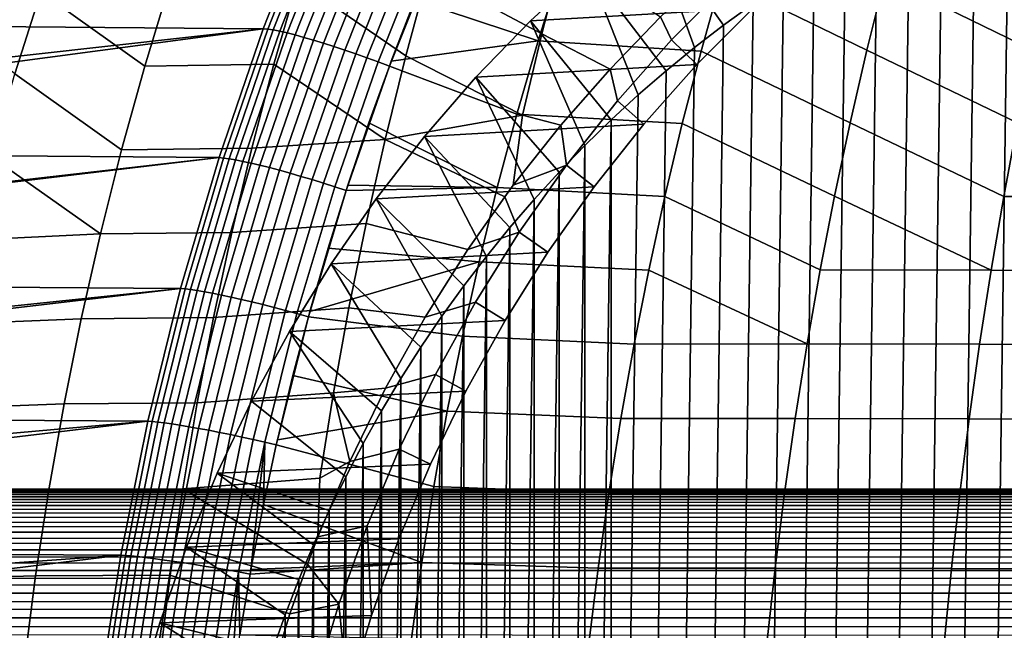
# Model space of a CAD drawing. Header units: metres. Extents: x -365 to 28, y -28 to 28.
# Tile 23 of 256: x -235 to -227, y 4 to 9. Entities that reach past the tile are written whole.
import ezdxf

# ---------------------------------------------------------------- set-up
doc = ezdxf.new("R2010")
doc.units = ezdxf.units.M
doc.layers.add('solid_24_501_103_XXX', color=7, linetype='CONTINUOUS')

msp = doc.modelspace()

# ---------------------------------------------------------------- linework, layer by layer
at = {"layer": 'solid_24_501_103_XXX'}
for points in [[(-227.302994, -9.990441, 127.03492), (-227.028214, 10.101716, 126.934906), (-226.750656, 10.204381, 126.833885), (-227.028214, -10.101716, 126.934906)], [(-227.574417, -9.870803, 127.133705), (-227.302994, 9.990441, 127.03492), (-227.028214, 10.101716, 126.934906), (-227.302994, -9.990441, 127.03492)], [(-229.124207, 8.981536, 127.697784), (-229.367325, 8.805925, 127.78627), (-229.988342, 9.681938, 128.780304), (-229.475922, 10.058558, 128.593796)], [(-227.842407, -9.742834, 127.231239), (-227.574417, 9.870803, 127.133705), (-227.302994, 9.990441, 127.03492), (-227.574417, -9.870803, 127.133705)], [(-231.591995, 9.906342, 134.197433), (-230.686707, 9.399158, 133.689377), (-230.856964, 8.736326, 133.640137), (-231.789474, 9.233173, 134.159851)], [(-228.106857, -9.606584, 127.327499), (-227.842407, 9.742834, 127.231239), (-227.574417, 9.870803, 127.133705), (-227.842407, -9.742834, 127.231239)], [(-233.141464, 8.778295, 149.595276), (-232.732727, 9.817696, 149.471313), (-237.228821, 9.163616, 137.922043), (-237.363632, 8.812503, 137.956497)], [(-233.104431, 8.774672, 149.685989), (-232.695724, 9.813727, 149.562546), (-232.732727, 9.817696, 149.471313), (-233.141464, 8.778295, 149.595276)], [(-232.695724, 9.813727, 149.562546), (-233.104431, 8.774672, 149.685989), (-233.059326, 8.767642, 149.772781), (-232.650726, 9.805907, 149.649857)], [(-232.650726, 9.805907, 149.649857), (-233.059326, 8.767642, 149.772781), (-233.006577, 8.75727, 149.854797), (-232.598175, 9.794312, 149.732376)], [(-232.598175, 9.794312, 149.732376), (-233.006577, 8.75727, 149.854797), (-232.946686, 8.743654, 149.931229), (-232.538559, 9.779052, 149.809326)], [(-232.538559, 9.779052, 149.809326), (-232.946686, 8.743654, 149.931229), (-232.880234, 8.726926, 150.001373), (-232.472473, 9.760278, 149.879959)], [(-232.649536, 9.84352, 134.679733), (-231.789474, 9.233173, 134.159851), (-231.973114, 8.55434, 134.125137), (-232.859573, 9.16783, 134.659073)], [(-228.191071, 8.602276, 149.57959), (-228.043732, 9.195318, 149.508652), (-229.210297, 9.771839, 149.684296), (-229.386108, 9.185814, 149.757736)], [(-226.836075, 8.603826, 149.32135), (-226.706757, 9.198853, 149.248993), (-227.886734, 9.783998, 149.432968), (-228.043732, 9.195318, 149.508652)], [(-235.753754, 9.739585, 136.244308), (-234.965195, 9.080525, 135.720261), (-235.177902, 8.407298, 135.735016), (-235.992737, 9.074635, 136.279312)], [(-234.113998, 8.469743, 135.177261), (-234.965195, 9.080525, 135.720261), (-234.736237, 9.747317, 135.704544), (-233.908508, 9.14887, 135.179657)], [(-232.472473, 9.760278, 149.879959), (-232.880234, 8.726926, 150.001373), (-232.807846, 8.707246, 150.064545), (-232.400558, 9.738171, 149.943588)], [(-232.400558, 9.738171, 149.943588), (-232.807846, 8.707246, 150.064545), (-232.73024, 8.684804, 150.120132), (-232.323517, 9.712946, 149.999573)], [(-232.323517, 9.712946, 149.999573), (-232.73024, 8.684804, 150.120132), (-232.648148, 8.659816, 150.167587), (-232.242081, 9.684847, 150.047409)], [(-228.367523, -9.462189, 127.422371), (-228.106857, 9.606584, 127.327499), (-227.842407, 9.742834, 127.231239), (-228.106857, -9.606584, 127.327499)], [(-232.242081, 9.684847, 150.047409), (-232.648148, 8.659816, 150.167587), (-232.562378, 8.632522, 150.206482), (-232.157043, 9.654148, 150.086594)], [(-232.157043, 9.654148, 150.086594), (-232.562378, 8.632522, 150.206482), (-232.473724, 8.603184, 150.236435), (-232.069244, 9.621146, 150.11676)], [(-232.069244, 9.621146, 150.11676), (-232.473724, 8.603184, 150.236435), (-232.383057, 8.572083, 150.257141), (-231.979538, 9.586163, 150.137634)], [(-229.605576, 8.622848, 127.872986), (-229.838821, 8.432386, 127.957878), (-230.480209, 9.276006, 128.959335), (-229.988342, 9.681938, 128.780304)], [(-229.605576, 8.622848, 127.872986), (-229.988342, 9.681938, 128.780304), (-229.367325, 8.805925, 127.78627)], [(-231.979538, 9.586163, 150.137634), (-232.383057, 8.572083, 150.257141), (-232.291245, 8.539521, 150.268417), (-231.888779, 9.549536, 150.148987)], [(-231.888779, 9.549536, 150.148987), (-232.291245, 8.539521, 150.268417), (-232.199188, 8.50581, 150.270142), (-231.797852, 9.511622, 150.150711)], [(-228.624237, -9.30971, 127.515808), (-228.367523, 9.462189, 127.422371), (-228.106857, 9.606584, 127.327499), (-228.367523, -9.462189, 127.422371)], [(-231.797852, 9.511622, 150.150711), (-232.199188, 8.50581, 150.270142), (-232.107727, 8.471298, 150.262314), (-231.707626, 9.472813, 150.142807)], [(-231.707626, 9.472813, 150.142807), (-232.107727, 8.471298, 150.262314), (-231.897476, 9.013945, 150.1996)], [(-230.888092, 8.677258, 150.051788), (-230.701736, 9.271337, 149.984192), (-231.707626, 9.472813, 150.142807), (-231.897476, 9.013945, 150.1996)], [(-228.87648, -9.149481, 127.60762), (-228.624237, 9.30971, 127.515808), (-228.367523, 9.462189, 127.422371), (-228.624237, -9.30971, 127.515808)], [(-230.9505, 8.841602, 129.130493), (-229.125214, 8.947712, 133.802795), (-228.641968, 9.381967, 133.626907), (-230.480209, 9.276006, 128.959335)], [(-230.686707, 9.399158, 133.689377), (-229.883072, 8.874956, 133.235657), (-230.297928, 8.446905, 133.337677), (-230.856964, 8.736326, 133.640137)], [(-229.124207, -8.981536, 127.697784), (-228.87648, 9.149481, 127.60762), (-228.624237, 9.30971, 127.515808), (-228.87648, -9.149481, 127.60762)], [(-231.789474, 9.233173, 134.159851), (-230.856964, 8.736326, 133.640137), (-231.014786, 8.068646, 133.594681), (-231.973114, 8.55434, 134.125137)], [(-230.066574, 8.234953, 128.040771), (-230.288788, 8.03058, 128.121658), (-230.9505, 8.841602, 129.130493), (-230.480209, 9.276006, 128.959335)], [(-229.551117, 8.595068, 149.826569), (-229.386108, 9.185814, 149.757736), (-230.701736, 9.271337, 149.984192), (-230.888092, 8.677258, 150.051788)], [(-230.066574, 8.234953, 128.040771), (-230.480209, 9.276006, 128.959335), (-229.838821, 8.432386, 127.957878)], [(-234.113998, 8.469743, 135.177261), (-233.908508, 9.14887, 135.179657), (-232.859573, 9.16783, 134.659073), (-233.054703, 8.486133, 134.640106)], [(-232.859573, 9.16783, 134.659073), (-231.973114, 8.55434, 134.125137), (-232.142685, 7.870203, 134.093277), (-233.054703, 8.486133, 134.640106)], [(-229.883072, 8.874956, 133.235657), (-229.711945, 9.039711, 133.193878), (-229.323212, 9.160094, 133.874863), (-229.792969, 8.686196, 134.045837)], [(-229.125214, 8.947712, 133.802795), (-229.584839, 8.485294, 133.970093), (-229.792969, 8.686196, 134.045837), (-229.323212, 9.160094, 133.874863)], [(-228.328613, 8.005113, 149.645752), (-228.191071, 8.602276, 149.57959), (-229.386108, 9.185814, 149.757736), (-229.551117, 8.595068, 149.826569)], [(-229.367325, -8.805925, 127.78627), (-229.124207, 8.981536, 127.697784), (-228.87648, 9.149481, 127.60762), (-229.124207, -8.981536, 127.697784)], [(-226.956818, 8.005039, 149.388824), (-226.836075, 8.603826, 149.32135), (-228.043732, 9.195318, 149.508652), (-228.191071, 8.602276, 149.57959)], [(-234.303558, 7.78472, 135.175186), (-235.177902, 8.407298, 135.735016), (-234.965195, 9.080525, 135.720261), (-234.113998, 8.469743, 135.177261)], [(-231.897476, 9.013945, 150.1996), (-232.107727, 8.471298, 150.262314), (-232.092316, 8.512469, 150.257721)], [(-230.888092, 8.677258, 150.051788), (-231.897476, 9.013945, 150.1996), (-232.092316, 8.512469, 150.257721)], [(-229.605576, -8.622848, 127.872986), (-229.367325, 8.805925, 127.78627), (-229.124207, 8.981536, 127.697784), (-229.367325, -8.805925, 127.78627)], [(-231.397446, 8.380316, 129.293182), (-229.584839, 8.485294, 133.970093), (-229.125214, 8.947712, 133.802795), (-230.9505, 8.841602, 129.130493)], [(-233.141464, 8.778295, 149.595276), (-237.363632, 8.812503, 137.956497), (-237.554657, 8.285303, 138.005646)], [(-230.505447, 7.819313, 128.200516), (-230.716248, 7.601418, 128.277237), (-231.397446, 8.380316, 129.293182), (-230.9505, 8.841602, 129.130493)], [(-230.505447, 7.819313, 128.200516), (-230.9505, 8.841602, 129.130493), (-230.288788, 8.03058, 128.121658)], [(-229.883072, 8.874956, 133.235657), (-229.792969, 8.686196, 134.045837), (-230.237045, 8.185108, 134.207474), (-230.297928, 8.446905, 133.337677)], [(-229.838821, -8.432386, 127.957878), (-229.605576, 8.622848, 127.872986), (-229.367325, 8.805925, 127.78627), (-229.605576, -8.622848, 127.872986)], [(-233.504364, 7.720318, 149.704666), (-233.141464, 8.778295, 149.595276), (-237.588837, 8.186861, 138.014481), (-237.733826, 7.753485, 138.052048)], [(-233.141464, 8.778295, 149.595276), (-237.554657, 8.285303, 138.005646), (-237.588837, 8.186861, 138.014481)], [(-233.46727, 7.717072, 149.794952), (-233.104431, 8.774672, 149.685989), (-233.141464, 8.778295, 149.595276), (-233.504364, 7.720318, 149.704666)], [(-233.104431, 8.774672, 149.685989), (-233.46727, 7.717072, 149.794952), (-233.422043, 7.710861, 149.881302), (-233.059326, 8.767642, 149.772781)], [(-233.059326, 8.767642, 149.772781), (-233.422043, 7.710861, 149.881302), (-233.36911, 7.701733, 149.96286), (-233.006577, 8.75727, 149.854797)], [(-233.006577, 8.75727, 149.854797), (-233.36911, 7.701733, 149.96286), (-233.308945, 7.689777, 150.038864), (-232.946686, 8.743654, 149.931229)], [(-232.946686, 8.743654, 149.931229), (-233.308945, 7.689777, 150.038864), (-233.242142, 7.675107, 150.108582), (-232.880234, 8.726926, 150.001373)], [(-232.880234, 8.726926, 150.001373), (-233.242142, 7.675107, 150.108582), (-233.169327, 7.657862, 150.171341), (-232.807846, 8.707246, 150.064545)], [(-230.856964, 8.736326, 133.640137), (-230.297928, 8.446905, 133.337677), (-230.701538, 7.986456, 133.438034), (-231.014786, 8.068646, 133.594681)], [(-232.807846, 8.707246, 150.064545), (-233.169327, 7.657862, 150.171341), (-233.091202, 7.638206, 150.226562), (-232.73024, 8.684804, 150.120132)], [(-232.73024, 8.684804, 150.120132), (-233.091202, 7.638206, 150.226562), (-233.00853, 7.616329, 150.273712), (-232.648148, 8.659816, 150.167587)], [(-232.648148, 8.659816, 150.167587), (-233.00853, 7.616329, 150.273712), (-232.922058, 7.592437, 150.312332), (-232.562378, 8.632522, 150.206482)], [(-231.062057, 8.078236, 150.114838), (-230.888092, 8.677258, 150.051788), (-232.092316, 8.512469, 150.257721), (-232.107727, 8.471298, 150.262314)], [(-229.705154, 7.999858, 149.890778), (-229.551117, 8.595068, 149.826569), (-230.888092, 8.677258, 150.051788), (-231.062057, 8.078236, 150.114838)], [(-229.584839, 8.485294, 133.970093), (-230.019379, 7.996162, 134.12825), (-230.237045, 8.185108, 134.207474), (-229.792969, 8.686196, 134.045837)], [(-232.562378, 8.632522, 150.206482), (-232.922058, 7.592437, 150.312332), (-232.832642, 7.56676, 150.342072), (-232.473724, 8.603184, 150.236435)], [(-232.473724, 8.603184, 150.236435), (-232.832642, 7.56676, 150.342072), (-232.741135, 7.539541, 150.362625), (-232.383057, 8.572083, 150.257141)], [(-232.383057, 8.572083, 150.257141), (-232.741135, 7.539541, 150.362625), (-232.648392, 7.511041, 150.373795), (-232.291245, 8.539521, 150.268417)], [(-230.066574, -8.234953, 128.040771), (-229.838821, 8.432386, 127.957878), (-229.605576, 8.622848, 127.872986), (-229.838821, -8.432386, 127.957878)], [(-228.456284, 7.404108, 149.707092), (-228.328613, 8.005113, 149.645752), (-229.551117, 8.595068, 149.826569), (-229.705154, 7.999858, 149.890778)], [(-227.068878, 7.402748, 149.451385), (-226.956818, 8.005039, 149.388824), (-228.191071, 8.602276, 149.57959), (-228.328613, 8.005113, 149.645752)], [(-234.303558, 7.78472, 135.175186), (-234.113998, 8.469743, 135.177261), (-233.054703, 8.486133, 134.640106), (-233.234695, 7.798805, 134.622757)], [(-233.234695, 7.798805, 134.622757), (-233.054703, 8.486133, 134.640106), (-232.142685, 7.870203, 134.093277)], [(-232.291245, 8.539521, 150.268417), (-232.648392, 7.511041, 150.373795), (-232.555298, 7.481532, 150.375504), (-232.199188, 8.50581, 150.270142)], [(-232.199188, 8.50581, 150.270142), (-232.555298, 7.481532, 150.375504), (-232.462753, 7.451313, 150.367706), (-232.107727, 8.471298, 150.262314)], [(-232.142685, 7.870203, 134.093277), (-231.973114, 8.55434, 134.125137), (-231.014786, 8.068646, 133.594681)], [(-231.819748, 7.89353, 129.446884), (-230.019379, 7.996162, 134.12825), (-229.584839, 8.485294, 133.970093), (-231.397446, 8.380316, 129.293182)], [(-234.477051, 7.094275, 135.173416), (-235.3741, 7.728018, 135.748749), (-235.177902, 8.407298, 135.735016), (-234.303558, 7.78472, 135.175186)], [(-232.107727, 8.471298, 150.262314), (-232.462753, 7.451313, 150.367706), (-232.276184, 8.005703, 150.312393)], [(-231.223526, 7.474595, 150.17334), (-231.062057, 8.078236, 150.114838), (-232.107727, 8.471298, 150.262314), (-232.276184, 8.005703, 150.312393)], [(-230.297928, 8.446905, 133.337677), (-230.237045, 8.185108, 134.207474), (-230.654083, 7.658298, 134.359268), (-230.701538, 7.986456, 133.438034)], [(-230.288788, -8.03058, 128.121658), (-230.066574, 8.234953, 128.040771), (-229.838821, 8.432386, 127.957878), (-230.066574, -8.234953, 128.040771)], [(-230.921082, 7.376999, 128.351791), (-231.119537, 7.146531, 128.424026), (-231.819748, 7.89353, 129.446884), (-231.397446, 8.380316, 129.293182)], [(-230.921082, 7.376999, 128.351791), (-231.397446, 8.380316, 129.293182), (-230.716248, 7.601418, 128.277237)], [(-230.019379, 7.996162, 134.12825), (-230.427475, 7.481866, 134.276779), (-230.654083, 7.658298, 134.359268), (-230.237045, 8.185108, 134.207474)], [(-230.288788, -8.03058, 128.121658), (-230.288788, 8.03058, 128.121658), (-230.066574, 8.234953, 128.040771)], [(-229.848114, 7.400487, 149.950333), (-229.705154, 7.999858, 149.890778), (-231.062057, 8.078236, 150.114838), (-231.223526, 7.474595, 150.17334)], [(-232.276184, 8.005703, 150.312393), (-232.462753, 7.451313, 150.367706), (-232.448959, 7.493902, 150.363617)], [(-231.223526, 7.474595, 150.17334), (-232.276184, 8.005703, 150.312393), (-232.448959, 7.493902, 150.363617)], [(-232.216248, 7.382568, 129.591202), (-230.427475, 7.481866, 134.276779), (-230.019379, 7.996162, 134.12825), (-231.819748, 7.89353, 129.446884)], [(-232.142685, 7.870203, 134.093277), (-231.014786, 8.068646, 133.594681), (-231.091064, 7.493211, 133.536072), (-231.161041, 7.398776, 133.553833)], [(-231.014786, 8.068646, 133.594681), (-230.701538, 7.986456, 133.438034), (-231.091064, 7.493211, 133.536072)], [(-230.505447, -7.819313, 128.200516), (-230.505447, 7.819313, 128.200516), (-230.288788, 8.03058, 128.121658)], [(-230.288788, -8.03058, 128.121658), (-230.505447, -7.819313, 128.200516), (-230.288788, 8.03058, 128.121658)], [(-228.574036, 6.799558, 149.763626), (-228.456284, 7.404108, 149.707092), (-229.705154, 7.999858, 149.890778), (-229.848114, 7.400487, 149.950333)], [(-227.172241, 6.797222, 149.509033), (-227.068878, 7.402748, 149.451385), (-228.328613, 8.005113, 149.645752), (-228.456284, 7.404108, 149.707092)], [(-225.588486, 8.005159, 149.119522), (-226.956818, 8.005039, 149.388824), (-227.068878, 7.402748, 149.451385), (-225.684845, 7.401537, 149.182785)], [(-231.091064, 7.493211, 133.536072), (-230.701538, 7.986456, 133.438034), (-230.654083, 7.658298, 134.359268)], [(-233.399414, 7.106298, 134.607025), (-233.234695, 7.798805, 134.622757), (-232.142685, 7.870203, 134.093277), (-232.29808, 7.18118, 134.064209)], [(-232.142685, 7.870203, 134.093277), (-231.161041, 7.398776, 133.553833), (-231.463699, 6.96684, 133.631088), (-232.29808, 7.18118, 134.064209)], [(-231.311584, 6.910045, 128.493927), (-231.497177, 6.667581, 128.561478), (-232.216248, 7.382568, 129.591202), (-231.819748, 7.89353, 129.446884)], [(-231.311584, 6.910045, 128.493927), (-231.819748, 7.89353, 129.446884), (-231.119537, 7.146531, 128.424026)], [(-233.504364, 7.720318, 149.704666), (-237.733826, 7.753485, 138.052048), (-237.901031, 7.217363, 138.095642)], [(-234.477051, 7.094275, 135.173416), (-234.303558, 7.78472, 135.175186), (-233.234695, 7.798805, 134.622757), (-233.399414, 7.106298, 134.607025)], [(-230.716248, -7.601418, 128.277237), (-230.716248, 7.601418, 128.277237), (-230.505447, 7.819313, 128.200516)], [(-230.505447, -7.819313, 128.200516), (-230.716248, -7.601418, 128.277237), (-230.505447, 7.819313, 128.200516)], [(-233.820541, 6.646025, 149.799515), (-233.504364, 7.720318, 149.704666), (-237.9077, 7.195106, 138.097382), (-238.056198, 6.677307, 138.136292)], [(-233.504364, 7.720318, 149.704666), (-237.901031, 7.217363, 138.095642), (-237.9077, 7.195106, 138.097382)], [(-234.477051, 7.094275, 135.173416), (-235.55368, 7.043174, 135.761444), (-235.3741, 7.728018, 135.748749)], [(-233.783417, 6.643197, 149.88945), (-233.46727, 7.717072, 149.794952), (-233.504364, 7.720318, 149.704666), (-233.820541, 6.646025, 149.799515)], [(-233.46727, 7.717072, 149.794952), (-233.783417, 6.643197, 149.88945), (-233.738068, 6.637827, 149.975403), (-233.422043, 7.710861, 149.881302)], [(-233.422043, 7.710861, 149.881302), (-233.738068, 6.637827, 149.975403), (-233.684952, 6.629966, 150.05658), (-233.36911, 7.701733, 149.96286)], [(-233.36911, 7.701733, 149.96286), (-233.684952, 6.629966, 150.05658), (-233.624542, 6.619687, 150.132202), (-233.308945, 7.689777, 150.038864)], [(-233.308945, 7.689777, 150.038864), (-233.624542, 6.619687, 150.132202), (-233.557419, 6.607087, 150.201553), (-233.242142, 7.675107, 150.108582)], [(-233.242142, 7.675107, 150.108582), (-233.557419, 6.607087, 150.201553), (-233.484222, 6.592287, 150.263977), (-233.169327, 7.657862, 150.171341)], [(-233.169327, 7.657862, 150.171341), (-233.484222, 6.592287, 150.263977), (-233.40564, 6.575425, 150.318878), (-233.091202, 7.638206, 150.226562)], [(-233.091202, 7.638206, 150.226562), (-233.40564, 6.575425, 150.318878), (-233.322418, 6.556663, 150.365753), (-233.00853, 7.616329, 150.273712)], [(-233.00853, 7.616329, 150.273712), (-233.322418, 6.556663, 150.365753), (-233.235352, 6.536177, 150.404129), (-232.922058, 7.592437, 150.312332)], [(-232.922058, 7.592437, 150.312332), (-233.235352, 6.536177, 150.404129), (-233.145264, 6.514163, 150.43367), (-232.832642, 7.56676, 150.342072)], [(-231.161041, 7.398776, 133.553833), (-231.091064, 7.493211, 133.536072), (-230.654083, 7.658298, 134.359268), (-231.042725, 7.107546, 134.500717)], [(-230.427475, 7.481866, 134.276779), (-230.807831, 6.94404, 134.415222), (-231.042725, 7.107546, 134.500717), (-230.654083, 7.658298, 134.359268)], [(-230.921082, -7.376999, 128.351791), (-230.921082, 7.376999, 128.351791), (-230.716248, 7.601418, 128.277237)], [(-230.716248, -7.601418, 128.277237), (-230.921082, -7.376999, 128.351791), (-230.716248, 7.601418, 128.277237)], [(-232.832642, 7.56676, 150.342072), (-233.145264, 6.514163, 150.43367), (-233.052994, 6.490827, 150.454071), (-232.741135, 7.539541, 150.362625)], [(-232.741135, 7.539541, 150.362625), (-233.052994, 6.490827, 150.454071), (-232.959442, 6.466392, 150.465164), (-232.648392, 7.511041, 150.373795)], [(-232.648392, 7.511041, 150.373795), (-232.959442, 6.466392, 150.465164), (-232.865463, 6.441088, 150.466827), (-232.555298, 7.481532, 150.375504)], [(-232.555298, 7.481532, 150.375504), (-232.865463, 6.441088, 150.466827), (-232.771973, 6.415156, 150.459061), (-232.462753, 7.451313, 150.367706)], [(-232.462753, 7.451313, 150.367706), (-232.771973, 6.415156, 150.459061), (-232.610474, 6.977409, 150.411392)], [(-231.372421, 6.866691, 150.227234), (-231.223526, 7.474595, 150.17334), (-232.462753, 7.451313, 150.367706), (-232.610474, 6.977409, 150.411392)], [(-232.585526, 6.849277, 129.725601), (-230.807831, 6.94404, 134.415222), (-230.427475, 7.481866, 134.276779), (-232.216248, 7.382568, 129.591202)], [(-231.223526, 7.474595, 150.17334), (-232.448959, 7.493902, 150.363617), (-232.462753, 7.451313, 150.367706)], [(-229.97995, 6.797276, 150.005203), (-229.848114, 7.400487, 149.950333), (-231.223526, 7.474595, 150.17334), (-231.372421, 6.866691, 150.227234)], [(-231.676086, 6.419468, 128.626587), (-231.84819, 6.165833, 128.689224), (-232.585526, 6.849277, 129.725601), (-232.216248, 7.382568, 129.591202)], [(-231.676086, 6.419468, 128.626587), (-232.216248, 7.382568, 129.591202), (-231.497177, 6.667581, 128.561478)], [(-231.463699, 6.96684, 133.631088), (-231.161041, 7.398776, 133.553833), (-231.042725, 7.107546, 134.500717)], [(-231.119537, -7.146531, 128.424026), (-231.119537, 7.146531, 128.424026), (-230.921082, 7.376999, 128.351791)], [(-230.921082, -7.376999, 128.351791), (-231.119537, -7.146531, 128.424026), (-230.921082, 7.376999, 128.351791)], [(-228.681808, 6.191758, 149.815323), (-228.574036, 6.799558, 149.763626), (-229.848114, 7.400487, 149.950333), (-229.97995, 6.797276, 150.005203)], [(-227.172241, 6.797222, 149.509033), (-228.456284, 7.404108, 149.707092), (-228.574036, 6.799558, 149.763626)], [(-225.684845, 7.401537, 149.182785), (-227.068878, 7.402748, 149.451385), (-227.172241, 6.797222, 149.509033), (-225.773727, 6.794996, 149.241074)], [(-234.634415, 6.398899, 135.171921), (-234.477051, 7.094275, 135.173416), (-233.399414, 7.106298, 134.607025), (-233.548828, 6.409085, 134.59288)], [(-233.548828, 6.409085, 134.59288), (-233.399414, 7.106298, 134.607025), (-232.29808, 7.18118, 134.064209), (-232.43924, 6.487707, 134.037933)], [(-232.29808, 7.18118, 134.064209), (-231.463699, 6.96684, 133.631088), (-231.814529, 6.410532, 133.721695), (-232.43924, 6.487707, 134.037933)], [(-231.814529, 6.410532, 133.721695), (-231.463699, 6.96684, 133.631088), (-231.042725, 7.107546, 134.500717), (-231.401825, 6.534421, 134.631424)], [(-230.807831, 6.94404, 134.415222), (-231.159225, 6.38439, 134.543121), (-231.401825, 6.534421, 134.631424), (-231.042725, 7.107546, 134.500717)], [(-231.311584, -6.910045, 128.493927), (-231.311584, 6.910045, 128.493927), (-231.119537, 7.146531, 128.424026)], [(-231.119537, -7.146531, 128.424026), (-231.311584, -6.910045, 128.493927), (-231.119537, 7.146531, 128.424026)], [(-234.477051, 7.094275, 135.173416), (-234.634415, 6.398899, 135.171921), (-235.716553, 6.353272, 135.773056), (-235.55368, 7.043174, 135.761444)], [(-232.610474, 6.977409, 150.411392), (-232.771973, 6.415156, 150.459061), (-232.760574, 6.456621, 150.455688)], [(-231.372421, 6.866691, 150.227234), (-232.610474, 6.977409, 150.411392), (-232.760574, 6.456621, 150.455688)], [(-232.926743, 6.294855, 129.849792), (-231.159225, 6.38439, 134.543121), (-230.807831, 6.94404, 134.415222), (-232.585526, 6.849277, 129.725601)], [(-231.508698, 6.254879, 150.27655), (-231.372421, 6.866691, 150.227234), (-232.760574, 6.456621, 150.455688), (-232.771973, 6.415156, 150.459061)], [(-230.100616, 6.190544, 150.055389), (-229.97995, 6.797276, 150.005203), (-231.372421, 6.866691, 150.227234), (-231.508698, 6.254879, 150.27655)], [(-231.497177, -6.667581, 128.561478), (-231.497177, 6.667581, 128.561478), (-231.311584, 6.910045, 128.493927)], [(-231.311584, -6.910045, 128.493927), (-231.497177, -6.667581, 128.561478), (-231.311584, 6.910045, 128.493927)], [(-232.013153, 5.907199, 128.749268), (-232.170959, 5.643594, 128.806702), (-232.926743, 6.294855, 129.849792), (-232.585526, 6.849277, 129.725601)], [(-232.013153, 5.907199, 128.749268), (-232.585526, 6.849277, 129.725601), (-231.84819, 6.165833, 128.689224)], [(-228.681808, 6.191758, 149.815323), (-229.97995, 6.797276, 150.005203), (-230.100616, 6.190544, 150.055389)], [(-227.172241, 6.797222, 149.509033), (-228.574036, 6.799558, 149.763626), (-228.681808, 6.191758, 149.815323), (-227.266861, 6.188729, 149.561722)], [(-225.773727, 6.794996, 149.241074), (-227.172241, 6.797222, 149.509033), (-227.266861, 6.188729, 149.561722), (-225.855103, 6.18578, 149.294357)], [(-234.089218, 5.557708, 149.879822), (-233.820541, 6.646025, 149.799515), (-238.199219, 6.133614, 138.173935), (-238.330048, 5.586587, 138.208511)], [(-233.820541, 6.646025, 149.799515), (-238.184982, 6.190078, 138.170181), (-238.199219, 6.133614, 138.173935)], [(-233.820541, 6.646025, 149.799515), (-238.056198, 6.677307, 138.136292), (-238.184982, 6.190078, 138.170181)], [(-234.052048, 5.555318, 149.969452), (-233.783417, 6.643197, 149.88945), (-233.820541, 6.646025, 149.799515), (-234.089218, 5.557708, 149.879822)], [(-233.783417, 6.643197, 149.88945), (-234.052048, 5.555318, 149.969452), (-234.006592, 5.550815, 150.055099), (-233.738068, 6.637827, 149.975403)], [(-233.738068, 6.637827, 149.975403), (-234.006592, 5.550815, 150.055099), (-233.953308, 5.54424, 150.135956), (-233.684952, 6.629966, 150.05658)], [(-233.684952, 6.629966, 150.05658), (-233.953308, 5.54424, 150.135956), (-233.89267, 5.535654, 150.211258), (-233.624542, 6.619687, 150.132202)], [(-231.676086, -6.419468, 128.626587), (-231.676086, 6.419468, 128.626587), (-231.497177, 6.667581, 128.561478)], [(-231.497177, -6.667581, 128.561478), (-231.676086, -6.419468, 128.626587), (-231.497177, 6.667581, 128.561478)], [(-233.624542, 6.619687, 150.132202), (-233.89267, 5.535654, 150.211258), (-233.825272, 5.525139, 150.280289), (-233.557419, 6.607087, 150.201553)], [(-233.557419, 6.607087, 150.201553), (-233.825272, 5.525139, 150.280289), (-233.75174, 5.512794, 150.342422), (-233.484222, 6.592287, 150.263977)], [(-233.484222, 6.592287, 150.263977), (-233.75174, 5.512794, 150.342422), (-233.67276, 5.498736, 150.397064), (-233.40564, 6.575425, 150.318878)], [(-233.40564, 6.575425, 150.318878), (-233.67276, 5.498736, 150.397064), (-233.589081, 5.483096, 150.443695), (-233.322418, 6.556663, 150.365753)], [(-233.322418, 6.556663, 150.365753), (-233.589081, 5.483096, 150.443695), (-233.501495, 5.466022, 150.481873), (-233.235352, 6.536177, 150.404129)], [(-233.682816, 5.707635, 134.580292), (-233.548828, 6.409085, 134.59288), (-232.43924, 6.487707, 134.037933), (-232.566101, 5.790223, 134.01445)], [(-233.235352, 6.536177, 150.404129), (-233.501495, 5.466022, 150.481873), (-233.410828, 5.447674, 150.51123), (-233.145264, 6.514163, 150.43367)], [(-233.145264, 6.514163, 150.43367), (-233.410828, 5.447674, 150.51123), (-233.317932, 5.428226, 150.531509), (-233.052994, 6.490827, 150.454071)], [(-233.052994, 6.490827, 150.454071), (-233.317932, 5.428226, 150.531509), (-233.223663, 5.407861, 150.542511), (-232.959442, 6.466392, 150.465164)], [(-232.959442, 6.466392, 150.465164), (-233.223663, 5.407861, 150.542511), (-233.128937, 5.386771, 150.544144), (-232.865463, 6.441088, 150.466827)], [(-232.566101, 5.790223, 134.01445), (-232.43924, 6.487707, 134.037933), (-231.814529, 6.410532, 133.721695), (-232.138443, 5.829658, 133.806412)], [(-232.138443, 5.829658, 133.806412), (-231.814529, 6.410532, 133.721695), (-231.401825, 6.534421, 134.631424), (-231.730209, 5.940806, 134.750946)], [(-231.159225, 6.38439, 134.543121), (-231.480576, 5.804644, 134.66008), (-231.730209, 5.940806, 134.750946), (-231.401825, 6.534421, 134.631424)], [(-234.634415, 6.398899, 135.171921), (-234.775543, 5.699086, 135.170685), (-235.86264, 5.658818, 135.783569), (-235.716553, 6.353272, 135.773056)], [(-234.775543, 5.699086, 135.170685), (-234.634415, 6.398899, 135.171921), (-233.548828, 6.409085, 134.59288), (-233.682816, 5.707635, 134.580292)], [(-233.238525, 5.721498, 129.963272), (-231.480576, 5.804644, 134.66008), (-231.159225, 6.38439, 134.543121), (-232.926743, 6.294855, 129.849792)], [(-232.865463, 6.441088, 150.466827), (-233.128937, 5.386771, 150.544144), (-233.034637, 5.365149, 150.536362), (-232.771973, 6.415156, 150.459061)], [(-232.771973, 6.415156, 150.459061), (-233.034637, 5.365149, 150.536362), (-233.025726, 5.404361, 150.533752)], [(-232.771973, 6.415156, 150.459061), (-233.025726, 5.404361, 150.533752), (-232.899033, 5.932131, 150.496475)], [(-231.632294, 5.639516, 150.321228), (-231.508698, 6.254879, 150.27655), (-232.771973, 6.415156, 150.459061), (-232.899033, 5.932131, 150.496475)], [(-231.84819, -6.165833, 128.689224), (-231.84819, 6.165833, 128.689224), (-231.676086, 6.419468, 128.626587)], [(-231.676086, -6.419468, 128.626587), (-231.84819, -6.165833, 128.689224), (-231.676086, 6.419468, 128.626587)], [(-232.464813, 5.101959, 128.913666), (-233.238525, 5.721498, 129.963272), (-232.926743, 6.294855, 129.849792), (-232.321594, 5.37505, 128.861526)], [(-232.321594, 5.37505, 128.861526), (-232.926743, 6.294855, 129.849792), (-232.170959, 5.643594, 128.806702)], [(-230.210037, 5.580611, 150.100876), (-230.100616, 6.190544, 150.055389), (-231.508698, 6.254879, 150.27655), (-231.632294, 5.639516, 150.321228)], [(-232.013153, -5.907199, 128.749268), (-232.013153, 5.907199, 128.749268), (-231.84819, 6.165833, 128.689224)], [(-231.84819, -6.165833, 128.689224), (-232.013153, -5.907199, 128.749268), (-231.84819, 6.165833, 128.689224)], [(-228.681808, 6.191758, 149.815323), (-230.100616, 6.190544, 150.055389), (-230.210037, 5.580611, 150.100876), (-228.779541, 5.581003, 149.862152)], [(-227.266861, 6.188729, 149.561722), (-228.681808, 6.191758, 149.815323), (-228.779541, 5.581003, 149.862152), (-227.352661, 5.57754, 149.609482)], [(-225.855103, 6.18578, 149.294357), (-227.266861, 6.188729, 149.561722), (-227.352661, 5.57754, 149.609482), (-225.928894, 5.574132, 149.342621)], [(-231.632294, 5.639516, 150.321228), (-232.899033, 5.932131, 150.496475), (-233.025726, 5.404361, 150.533752)], [(-232.432236, 5.228487, 133.884186), (-232.138443, 5.829658, 133.806412), (-231.730209, 5.940806, 134.750946), (-232.026825, 5.328636, 134.858902)], [(-232.170959, -5.643594, 128.806702), (-232.170959, 5.643594, 128.806702), (-232.013153, 5.907199, 128.749268)], [(-232.013153, -5.907199, 128.749268), (-232.170959, -5.643594, 128.806702), (-232.013153, 5.907199, 128.749268)], [(-231.480576, 5.804644, 134.66008), (-231.770905, 5.206611, 134.765747), (-232.026825, 5.328636, 134.858902), (-231.730209, 5.940806, 134.750946)], [(-232.566101, 5.790223, 134.01445), (-232.138443, 5.829658, 133.806412), (-232.432236, 5.228487, 133.884186)], [(-233.801331, 5.002419, 134.56926), (-233.682816, 5.707635, 134.580292), (-232.566101, 5.790223, 134.01445), (-232.678574, 5.089165, 133.993729)], [(-233.520187, 5.130505, 130.065796), (-231.770905, 5.206611, 134.765747), (-231.480576, 5.804644, 134.66008), (-233.238525, 5.721498, 129.963272)], [(-232.678574, 5.089165, 133.993729), (-232.566101, 5.790223, 134.01445), (-232.432236, 5.228487, 133.884186)], [(-234.775543, 5.699086, 135.170685), (-234.900375, 4.995328, 135.169678), (-235.991867, 4.960317, 135.792938), (-235.86264, 5.658818, 135.783569)], [(-234.900375, 4.995328, 135.169678), (-234.775543, 5.699086, 135.170685), (-233.682816, 5.707635, 134.580292), (-233.801331, 5.002419, 134.56926)], [(-232.464813, 5.101959, 128.913666), (-232.600555, 4.824465, 128.963074), (-233.520187, 5.130505, 130.065796), (-233.238525, 5.721498, 129.963272)], [(-234.089218, 5.557708, 149.879822), (-238.330048, 5.586587, 138.208511), (-238.420273, 5.173638, 138.232422)], [(-231.743134, 5.020955, 150.361282), (-231.632294, 5.639516, 150.321228), (-233.025726, 5.404361, 150.533752), (-233.034637, 5.365149, 150.536362)], [(-232.321594, -5.37505, 128.861526), (-232.321594, 5.37505, 128.861526), (-232.170959, 5.643594, 128.806702)], [(-232.170959, -5.643594, 128.806702), (-232.321594, -5.37505, 128.861526), (-232.170959, 5.643594, 128.806702)], [(-230.308182, 4.967798, 150.141632), (-230.210037, 5.580611, 150.100876), (-231.632294, 5.639516, 150.321228), (-231.743134, 5.020955, 150.361282)], [(-228.779541, 5.581003, 149.862152), (-230.210037, 5.580611, 150.100876), (-230.308182, 4.967798, 150.141632), (-228.867203, 4.967589, 149.904129)], [(-227.352661, 5.57754, 149.609482), (-228.779541, 5.581003, 149.862152), (-228.867203, 4.967589, 149.904129), (-227.429626, 4.963925, 149.652267)], [(-225.928894, 5.574132, 149.342621), (-227.352661, 5.57754, 149.609482), (-227.429626, 4.963925, 149.652267), (-225.995102, 4.960296, 149.385864)], [(-234.309799, 4.457632, 149.945587), (-234.089218, 5.557708, 149.879822), (-238.448624, 5.036533, 138.239944), (-238.554871, 4.483754, 138.268173)], [(-234.089218, 5.557708, 149.879822), (-238.420273, 5.173638, 138.232422), (-238.448624, 5.036533, 138.239944)], [(-234.272568, 4.455702, 150.034958), (-234.052048, 5.555318, 149.969452), (-234.089218, 5.557708, 149.879822), (-234.309799, 4.457632, 149.945587)], [(-234.052048, 5.555318, 149.969452), (-234.272568, 4.455702, 150.034958), (-234.22702, 4.452084, 150.120346), (-234.006592, 5.550815, 150.055099)], [(-234.006592, 5.550815, 150.055099), (-234.22702, 4.452084, 150.120346), (-234.173599, 4.446811, 150.200943), (-233.953308, 5.54424, 150.135956)], [(-233.953308, 5.54424, 150.135956), (-234.173599, 4.446811, 150.200943), (-234.112778, 4.439934, 150.275986), (-233.89267, 5.535654, 150.211258)], [(-233.89267, 5.535654, 150.211258), (-234.112778, 4.439934, 150.275986), (-234.045135, 4.431516, 150.344788), (-233.825272, 5.525139, 150.280289)], [(-233.825272, 5.525139, 150.280289), (-234.045135, 4.431516, 150.344788), (-233.971313, 4.421637, 150.406677), (-233.75174, 5.512794, 150.342422)], [(-233.75174, 5.512794, 150.342422), (-233.971313, 4.421637, 150.406677), (-233.891998, 4.410389, 150.46109), (-233.67276, 5.498736, 150.397064)], [(-233.67276, 5.498736, 150.397064), (-233.891998, 4.410389, 150.46109), (-233.807953, 4.397879, 150.507523), (-233.589081, 5.483096, 150.443695)], [(-233.589081, 5.483096, 150.443695), (-233.807953, 4.397879, 150.507523), (-233.719925, 4.384222, 150.545532), (-233.501495, 5.466022, 150.481873)], [(-233.501495, 5.466022, 150.481873), (-233.719925, 4.384222, 150.545532), (-233.628784, 4.369547, 150.574753), (-233.410828, 5.447674, 150.51123)], [(-233.410828, 5.447674, 150.51123), (-233.628784, 4.369547, 150.574753), (-233.535355, 4.353992, 150.594925), (-233.317932, 5.428226, 150.531509)], [(-233.317932, 5.428226, 150.531509), (-233.535355, 4.353992, 150.594925), (-233.440521, 4.337703, 150.60585), (-233.223663, 5.407861, 150.542511)], [(-233.223663, 5.407861, 150.542511), (-233.440521, 4.337703, 150.60585), (-233.345169, 4.320833, 150.607422), (-233.128937, 5.386771, 150.544144)], [(-233.345169, 4.320833, 150.607422), (-233.250198, 4.30355, 150.599655), (-233.243576, 4.340188, 150.597702), (-233.128937, 5.386771, 150.544144)], [(-233.128937, 5.386771, 150.544144), (-233.243576, 4.340188, 150.597702), (-233.140579, 4.873689, 150.56749)], [(-233.128937, 5.386771, 150.544144), (-233.140579, 4.873689, 150.56749), (-233.034637, 5.365149, 150.536362)], [(-231.841156, 4.399552, 150.396683), (-231.743134, 5.020955, 150.361282), (-233.034637, 5.365149, 150.536362), (-233.140579, 4.873689, 150.56749)], [(-232.464813, -5.101959, 128.913666), (-232.464813, 5.101959, 128.913666), (-232.321594, 5.37505, 128.861526)], [(-232.321594, -5.37505, 128.861526), (-232.464813, -5.101959, 128.913666), (-232.321594, 5.37505, 128.861526)], [(-232.694168, 4.609718, 133.9543), (-232.432236, 5.228487, 133.884186), (-232.026825, 5.328636, 134.858902), (-232.290817, 4.699672, 134.954987)], [(-232.029251, 4.59219, 134.859787), (-232.254822, 3.96333, 134.941879), (-232.290817, 4.699672, 134.954987), (-232.026825, 5.328636, 134.858902)], [(-231.770905, 5.206611, 134.765747), (-232.029251, 4.59219, 134.859787), (-232.026825, 5.328636, 134.858902)], [(-233.770737, 4.524002, 130.156982), (-232.029251, 4.59219, 134.859787), (-231.770905, 5.206611, 134.765747), (-233.520187, 5.130505, 130.065796)], [(-232.678574, 5.089165, 133.993729), (-232.432236, 5.228487, 133.884186), (-232.694168, 4.609718, 133.9543)], [(-233.801331, 5.002419, 134.56926), (-232.678574, 5.089165, 133.993729), (-232.694168, 4.609718, 133.9543), (-232.779312, 4.386107, 133.977234)], [(-232.728546, 4.543128, 129.009659), (-232.848785, 4.257969, 129.053421), (-233.770737, 4.524002, 130.156982), (-233.520187, 5.130505, 130.065796)], [(-232.728546, 4.543128, 129.009659), (-233.520187, 5.130505, 130.065796), (-232.600555, 4.824465, 128.963074)], [(-232.600555, -4.824465, 128.963074), (-232.600555, 4.824465, 128.963074), (-232.464813, 5.101959, 128.913666)], [(-232.464813, -5.101959, 128.913666), (-232.600555, -4.824465, 128.963074), (-232.464813, 5.101959, 128.913666)], [(-230.394974, 4.352425, 150.177658), (-230.308182, 4.967798, 150.141632), (-231.743134, 5.020955, 150.361282), (-231.841156, 4.399552, 150.396683)], [(-305.059296, 4.943109, 222.241623), (-59.914406, 4.924039, 151.82666), (-60.008507, 4.851475, 151.498489), (-305.152252, 4.9113, 222.075287)], [(-305.059296, 4.943109, 222.241623), (-304.975464, 4.967942, 222.411942), (-59.914406, 4.924039, 151.82666)], [(-304.900726, 4.985728, 222.585846), (-59.819149, 4.972609, 152.158859), (-59.914406, 4.924039, 151.82666), (-304.975464, 4.967942, 222.411942)], [(-304.900726, 4.985728, 222.585846), (-304.834961, 4.996431, 222.763214), (-59.819149, 4.972609, 152.158859)], [(-304.77832, 5, 222.943451), (-59.72319, 4.996953, 152.4935), (-59.819149, 4.972609, 152.158859), (-304.834961, 4.996431, 222.763214)], [(-304.730865, 4.996433, 223.126297), (-59.626987, 4.996953, 152.828995), (-59.72319, 4.996953, 152.4935), (-304.77832, 5, 222.943451)], [(-304.730865, 4.996433, 223.126297), (-304.692627, 4.985732, 223.311569), (-59.531029, 4.97261, 153.163651), (-59.626987, 4.996953, 152.828995)], [(-304.692627, 4.985732, 223.311569), (-304.663849, 4.967948, 223.498657), (-59.531029, 4.97261, 153.163651)], [(-304.663849, 4.967948, 223.498657), (-304.644653, 4.943118, 223.687515), (-59.435772, 4.92404, 153.49585), (-59.531029, 4.97261, 153.163651)], [(-304.644653, 4.943118, 223.687515), (-304.635345, 4.91131, 223.877838), (-59.435772, 4.92404, 153.49585)], [(-234.900375, 4.995328, 135.169678), (-235.008835, 4.288119, 135.168884), (-236.104126, 4.258276, 135.801163), (-235.991867, 4.960317, 135.792938)], [(-235.008835, 4.288119, 135.168884), (-234.900375, 4.995328, 135.169678), (-233.801331, 5.002419, 134.56926), (-233.904282, 4.293907, 134.559769)], [(-233.801331, 5.002419, 134.56926), (-232.779312, 4.386107, 133.977234), (-232.922546, 3.977169, 134.016022), (-233.904282, 4.293907, 134.559769)], [(-228.867203, 4.967589, 149.904129), (-230.308182, 4.967798, 150.141632), (-230.394974, 4.352425, 150.177658), (-228.944733, 4.351811, 149.941223)], [(-227.429626, 4.963925, 149.652267), (-228.867203, 4.967589, 149.904129), (-228.944733, 4.351811, 149.941223), (-227.497711, 4.348153, 149.690063)], [(-225.995102, 4.960296, 149.385864), (-227.429626, 4.963925, 149.652267), (-227.497711, 4.348153, 149.690063), (-226.053665, 4.344515, 149.424072)], [(-305.254333, 4.872648, 221.913483), (-60.008507, 4.851475, 151.498489), (-60.100971, 4.755281, 151.176025), (-305.365906, 4.8272, 221.756317)], [(-305.254333, 4.872648, 221.913483), (-305.152252, 4.9113, 222.075287), (-60.008507, 4.851475, 151.498489)], [(-304.647522, 4.827217, 224.261551), (-304.669708, 4.775156, 224.454605), (-59.249207, 4.755284, 154.146484), (-59.341675, 4.851477, 153.824005)], [(-304.6362, 4.87266, 224.069153), (-304.647522, 4.827217, 224.261551), (-59.341675, 4.851477, 153.824005)], [(-304.635345, 4.91131, 223.877838), (-304.6362, 4.87266, 224.069153), (-59.341675, 4.851477, 153.824005), (-59.435772, 4.92404, 153.49585)], [(-231.841156, 4.399552, 150.396683), (-233.140579, 4.873689, 150.56749), (-233.243576, 4.340188, 150.597702)], [(-305.48703, 4.775143, 221.604385), (-60.100971, 4.755281, 151.176025), (-60.191364, 4.635921, 150.860779), (-305.617889, 4.716681, 221.45816)], [(-305.48703, 4.775143, 221.604385), (-305.365906, 4.8272, 221.756317), (-60.100971, 4.755281, 151.176025)], [(-304.669708, 4.775156, 224.454605), (-304.703186, 4.716698, 224.647949), (-59.249207, 4.755284, 154.146484)], [(-232.728546, -4.543128, 129.009659), (-232.728546, 4.543128, 129.009659), (-232.600555, 4.824465, 128.963074)], [(-232.600555, -4.824465, 128.963074), (-232.728546, -4.543128, 129.009659), (-232.600555, 4.824465, 128.963074)], [(-305.759003, 4.651907, 221.317856), (-305.617889, 4.716681, 221.45816), (-60.191364, 4.635921, 150.860779)], [(-304.703186, 4.716698, 224.647949), (-304.748535, 4.651927, 224.841721), (-59.158813, 4.635923, 154.461716), (-59.249207, 4.755284, 154.146484)], [(-232.779312, 4.386107, 133.977234), (-232.694168, 4.609718, 133.9543), (-232.290817, 4.699672, 134.954987), (-232.521255, 4.056069, 135.038864)], [(-232.254822, 3.96333, 134.941879), (-232.446899, 3.32203, 135.011795), (-232.521255, 4.056069, 135.038864), (-232.290817, 4.699672, 134.954987)], [(-305.759003, 4.651907, 221.317856), (-60.191364, 4.635921, 150.860779), (-60.279247, 4.493964, 150.554306), (-305.910614, 4.581131, 221.184113)], [(-304.806213, 4.581144, 225.035477), (-304.876892, 4.5046, 225.229126), (-59.07093, 4.493968, 154.768204), (-59.158813, 4.635923, 154.461716)], [(-304.748535, 4.651927, 224.841721), (-304.806213, 4.581144, 225.035477), (-59.158813, 4.635923, 154.461716)], [(-306.073181, 4.504576, 221.057343), (-305.910614, 4.581131, 221.184113), (-60.279247, 4.493964, 150.554306)], [(-233.989441, 3.903647, 130.236588), (-232.254822, 3.96333, 134.941879), (-232.029251, 4.59219, 134.859787), (-233.770737, 4.524002, 130.156982)], [(-232.961258, 3.969014, 129.09436), (-233.065781, 3.676712, 129.132401), (-233.989441, 3.903647, 130.236588), (-233.770737, 4.524002, 130.156982)], [(-232.961258, 3.969014, 129.09436), (-233.770737, 4.524002, 130.156982), (-232.848785, 4.257969, 129.053421)], [(-232.848785, -4.257969, 129.053421), (-232.848785, 4.257969, 129.053421), (-232.728546, 4.543128, 129.009659)], [(-232.728546, -4.543128, 129.009659), (-232.848785, -4.257969, 129.053421), (-232.728546, 4.543128, 129.009659)], [(-306.073181, 4.504576, 221.057343), (-60.279247, 4.493964, 150.554306), (-60.364182, 4.330125, 150.258102), (-306.247406, 4.422482, 220.937988)], [(-304.961395, 4.422508, 225.422668), (-305.060333, 4.335363, 225.615631), (-58.985996, 4.330129, 155.064407), (-59.07093, 4.493968, 154.768204)], [(-304.876892, 4.5046, 225.229126), (-304.961395, 4.422508, 225.422668), (-59.07093, 4.493968, 154.768204)], [(-234.48175, 3.348059, 149.996765), (-234.309799, 4.457632, 149.945587), (-238.648743, 3.928555, 138.293167), (-238.730194, 3.371238, 138.31488)], [(-234.309799, 4.457632, 149.945587), (-238.61322, 4.147687, 138.283707), (-238.648743, 3.928555, 138.293167)], [(-234.309799, 4.457632, 149.945587), (-238.554871, 4.483754, 138.268173), (-238.61322, 4.147687, 138.283707)], [(-234.444489, 3.346606, 150.085953), (-234.272568, 4.455702, 150.034958), (-234.309799, 4.457632, 149.945587), (-234.48175, 3.348059, 149.996765)], [(-234.272568, 4.455702, 150.034958), (-234.444489, 3.346606, 150.085953), (-234.398865, 3.343887, 150.171143), (-234.22702, 4.452084, 150.120346)], [(-234.22702, 4.452084, 150.120346), (-234.398865, 3.343887, 150.171143), (-234.345322, 3.339929, 150.251526), (-234.173599, 4.446811, 150.200943)], [(-234.173599, 4.446811, 150.200943), (-234.345322, 3.339929, 150.251526), (-234.284348, 3.334771, 150.32637), (-234.112778, 4.439934, 150.275986)], [(-306.433533, 4.335346, 220.826782), (-306.247406, 4.422482, 220.937988), (-60.364182, 4.330125, 150.258102)], [(-234.112778, 4.439934, 150.275986), (-234.284348, 3.334771, 150.32637), (-234.216537, 3.328459, 150.394974), (-234.045135, 4.431516, 150.344788)], [(-234.045135, 4.431516, 150.344788), (-234.216537, 3.328459, 150.394974), (-234.142487, 3.321053, 150.45668), (-233.971313, 4.421637, 150.406677)], [(-233.971313, 4.421637, 150.406677), (-234.142487, 3.321053, 150.45668), (-234.062912, 3.312623, 150.510925), (-233.891998, 4.410389, 150.46109)], [(-233.891998, 4.410389, 150.46109), (-234.062912, 3.312623, 150.510925), (-233.978546, 3.303246, 150.557205), (-233.807953, 4.397879, 150.507523)], [(-233.807953, 4.397879, 150.507523), (-233.978546, 3.303246, 150.557205), (-233.890198, 3.293012, 150.595078), (-233.719925, 4.384222, 150.545532)], [(-233.719925, 4.384222, 150.545532), (-233.890198, 3.293012, 150.595078), (-233.79866, 3.282015, 150.624191), (-233.628784, 4.369547, 150.574753)], [(-233.628784, 4.369547, 150.574753), (-233.79866, 3.282015, 150.624191), (-233.704819, 3.270357, 150.644272), (-233.535355, 4.353992, 150.594925)], [(-231.926315, 3.775663, 150.427429), (-231.841156, 4.399552, 150.396683), (-233.250198, 4.30355, 150.599655), (-233.334702, 3.803891, 150.62442)], [(-231.841156, 4.399552, 150.396683), (-233.243576, 4.340188, 150.597702), (-233.250198, 4.30355, 150.599655)], [(-232.922546, 3.977169, 134.016022), (-232.779312, 4.386107, 133.977234), (-232.521255, 4.056069, 135.038864)], [(-230.470383, 3.73481, 150.208923), (-230.394974, 4.352425, 150.177658), (-231.841156, 4.399552, 150.396683), (-231.926315, 3.775663, 150.427429)], [(-306.433533, 4.335346, 220.826782), (-60.364182, 4.330125, 150.258102), (-60.445759, 4.14519, 149.973602), (-306.632355, 4.243536, 220.724228)], [(-305.174561, 4.243564, 225.807938), (-305.305054, 4.147603, 225.999435), (-58.904419, 4.145194, 155.348892), (-58.985996, 4.330129, 155.064407)], [(-305.060333, 4.335363, 225.615631), (-305.174561, 4.243564, 225.807938), (-58.985996, 4.330129, 155.064407)], [(-235.008835, 4.288119, 135.168884), (-235.100815, 3.577952, 135.168274), (-236.199356, 3.5532, 135.808182), (-236.104126, 4.258276, 135.801163)], [(-235.100815, 3.577952, 135.168274), (-235.008835, 4.288119, 135.168884), (-233.904282, 4.293907, 134.559769), (-233.991608, 3.582571, 134.551773)], [(-233.904282, 4.293907, 134.559769), (-232.922546, 3.977169, 134.016022), (-233.116791, 3.332745, 134.06897), (-233.991608, 3.582571, 134.551773)], [(-233.535355, 4.353992, 150.594925), (-233.704819, 3.270357, 150.644272), (-233.609543, 3.258149, 150.655136), (-233.440521, 4.337703, 150.60585)], [(-233.440521, 4.337703, 150.60585), (-233.609543, 3.258149, 150.655136), (-233.513718, 3.245504, 150.656677), (-233.345169, 4.320833, 150.607422)], [(-233.513718, 3.245504, 150.656677), (-233.418228, 3.232552, 150.64888), (-233.413864, 3.264938, 150.647598), (-233.345169, 4.320833, 150.607422)], [(-233.345169, 4.320833, 150.607422), (-233.413864, 3.264938, 150.647598), (-233.334702, 3.803891, 150.62442)], [(-233.345169, 4.320833, 150.607422), (-233.334702, 3.803891, 150.62442), (-233.250198, 4.30355, 150.599655)], [(-228.944733, 4.351811, 149.941223), (-230.394974, 4.352425, 150.177658), (-230.470383, 3.73481, 150.208923), (-229.0121, 3.733965, 149.973419)], [(-227.497711, 4.348153, 149.690063), (-228.944733, 4.351811, 149.941223), (-229.0121, 3.733965, 149.973419), (-227.556854, 3.730493, 149.72287)], [(-226.053665, 4.344515, 149.424072), (-227.497711, 4.348153, 149.690063), (-227.556854, 3.730493, 149.72287), (-226.104538, 3.727031, 149.45723)], [(-306.844482, 4.147578, 220.630997), (-306.632355, 4.243536, 220.724228), (-60.445759, 4.14519, 149.973602)], [(-232.961258, -3.969014, 129.09436), (-232.961258, 3.969014, 129.09436), (-232.848785, 4.257969, 129.053421)], [(-232.848785, -4.257969, 129.053421), (-232.961258, -3.969014, 129.09436), (-232.848785, 4.257969, 129.053421)], [(-306.844482, 4.147578, 220.630997), (-60.445759, 4.14519, 149.973602), (-60.523586, 3.940046, 149.702194), (-307.070435, 4.048195, 220.547821)], [(-305.452606, 4.048219, 226.189697), (-305.618256, 3.946086, 226.378632), (-58.826591, 3.94005, 155.620316), (-58.904419, 4.145194, 155.348892)], [(-305.305054, 4.147603, 225.999435), (-305.452606, 4.048219, 226.189697), (-58.904419, 4.145194, 155.348892)], [(-307.311035, 3.946058, 220.475372), (-307.070435, 4.048195, 220.547821), (-60.523586, 3.940046, 149.702194)], [(-233.116791, 3.332745, 134.06897), (-232.922546, 3.977169, 134.016022), (-232.521255, 4.056069, 135.038864), (-232.717514, 3.399645, 135.110291)], [(-232.446899, 3.32203, 135.011795), (-232.604889, 2.67027, 135.06929), (-232.717514, 3.399645, 135.110291), (-232.521255, 4.056069, 135.038864)], [(-234.17569, 3.27128, 130.304367), (-232.446899, 3.32203, 135.011795), (-232.254822, 3.96333, 134.941879), (-233.989441, 3.903647, 130.236588)], [(-233.065781, -3.676712, 129.132401), (-233.065781, 3.676712, 129.132401), (-232.961258, 3.969014, 129.09436)], [(-232.961258, -3.969014, 129.09436), (-233.065781, -3.676712, 129.132401), (-232.961258, 3.969014, 129.09436)], [(-307.311035, 3.946058, 220.475372), (-60.523586, 3.940046, 149.702194), (-60.597275, 3.715722, 149.445206), (-307.566681, 3.84219, 220.414459)], [(-305.802734, 3.842216, 226.565765), (-306.006866, 3.73773, 226.750641), (-58.752903, 3.715726, 155.877304), (-58.826591, 3.94005, 155.620316)], [(-305.618256, 3.946086, 226.378632), (-305.802734, 3.842216, 226.565765), (-58.826591, 3.94005, 155.620316)], [(-233.162292, 3.381222, 129.167526), (-233.25061, 3.083122, 129.199677), (-234.17569, 3.27128, 130.304367), (-233.989441, 3.903647, 130.236588)], [(-233.162292, 3.381222, 129.167526), (-233.989441, 3.903647, 130.236588), (-233.065781, 3.676712, 129.132401)]]:
    msp.add_3dface(points, dxfattribs=at)

doc.saveas('drawing.dxf')
